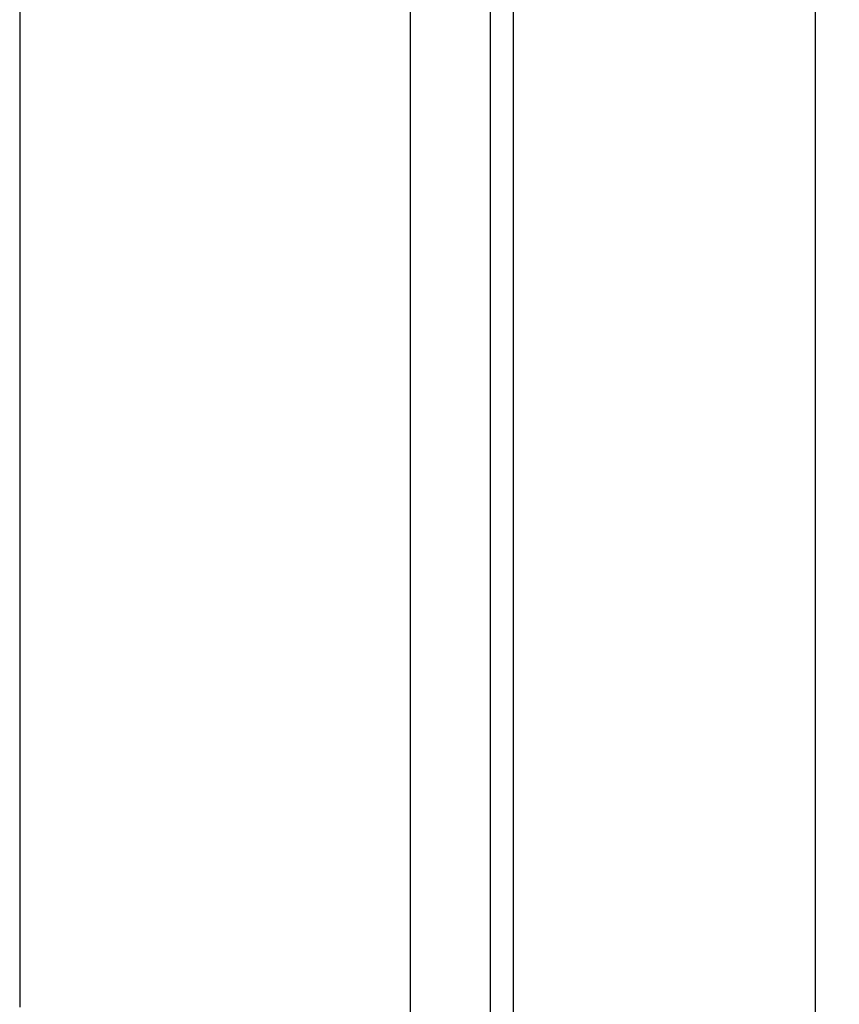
# Model space of a CAD drawing. Header units: inches. Extents: x 0 to 22, y 0 to 17.
# Tile 73 of 121: x 18.788 to 18.942, y 8.694 to 8.878. Entities that reach past the tile are written whole.
import ezdxf

# ---------------------------------------------------------------- set-up
doc = ezdxf.new("R2010")
doc.units = ezdxf.units.IN
doc.header["$LTSCALE"] = 1.21
doc.header["$MEASUREMENT"] = 0
doc.layers.get('0').update_dxf_attribs({"linetype": 'CONTINUOUS'})
doc.layers.add('DIMENSIONS', color=7, linetype='CONTINUOUS')
doc.styles.get("Standard").update_dxf_attribs({"font": 'txt', "width": 0.8})
doc.dimstyles.new('DIMSTYLE_2', dxfattribs={"dimtxt": 0.125, "dimasz": 0.18, "dimexe": 0.125, "dimexo": 0.0625, "dimgap": 0.0625, "dimtad": 0, "dimtih": 1, "dimtoh": 1, "dimzin": 4, "dimdsep": 46, "dimtxsty": 'STANDARD', "dimblk": '_FILLED', "dimblk1": '_FILLED', "dimblk2": '_FILLED', "dimcen": 0.09, "dimadec": 0, "dimazin": 0, "dimtp": 0.01, "dimtm": 0.01, "dimtfac": 1, "dimtofl": 0, "dimtmove": 0, "dimatfit": 3, "dimldrblk": '_FILLED', "dimfxl": 1, "dimtolj": 1, "dimtzin": 4, "dimarcsym": 0})

# ---------------------------------------------------------------- blocks, each defined once
blk = doc.blocks.new('_FILLED')
at = {"color": 0, "linetype": 'BYBLOCK'}
blk.add_solid([(0, 0), (-1, 0.1736), (-1, -0.1736)], dxfattribs=at)
blk = doc.blocks.new('*D53')
at = {"layer": 'DIMENSIONS', "color": 2, "linetype": 'CONTINUOUS'}
for p, q in [((19.03412, 12.48511), (20.53032, 12.48511)), ((20.40532, 12.48511), (20.40532, 10.07761)), ((20.40532, 7.42011), (20.40532, 9.82761)), ((18.99831, 7.42011), (20.53032, 7.42011))]:
    blk.add_line(p, q, dxfattribs=at)
at = {"layer": 'DIMENSIONS', "color": 2, "linetype": 'CONTINUOUS', "xscale": 0.18, "yscale": 0.18, "zscale": 0.18}
for p, rotation in [((20.40532, 12.48511), 90), ((20.40532, 7.42011), 270)]:
    blk.add_blockref('_FILLED', p, dxfattribs=dict(at, rotation=rotation))
at = {"layer": 'DIMENSIONS', "color": 2, "linetype": 'CONTINUOUS', "insert": (20.40532, 10.01511), "char_height": 0.125, "width": 1.225, "attachment_point": 2, "line_spacing_factor": 0.9}
blk.add_mtext('5.07{\\Ftxt.shx;\\W1.000000;\\H0.125000; }[128.7]', dxfattribs=at)

msp = doc.modelspace()

# ---------------------------------------------------------------- linework, layer by layer
at = {"color": 7, "linetype": 'CONTINUOUS'}
for p, q in [((18.87662, 8.0392), (18.87662, 12.48511)), ((18.86162, 8.3492), (18.86162, 12.47511)), ((18.93762, 8.04511), (18.93762, 12.08511)), ((18.88085, 8.92096), (18.88085, 8.67696)), ((18.78823, 8.90496), (18.78823, 8.69296))]:
    msp.add_line(p, q, dxfattribs=at)

# ---------------------------------------------------------------- dimensions: what is measured, and where the dimension line sits
at = {"layer": 'DIMENSIONS', "color": 2, "linetype": 'CONTINUOUS'}
dim = msp.add_linear_dim(base=(20.4053228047, 7.4201123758), p1=(18.9716169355, 12.4851123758), p2=(18.935813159, 7.4201123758), angle=270, dimstyle='DIMSTYLE_2', dxfattribs=at)
dim.commit()
dim.dimension.update_dxf_attribs({"geometry": '*D53', "text_midpoint": (20.4053228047, 9.9526123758), "dimtype": 160})

doc.saveas('drawing.dxf')
